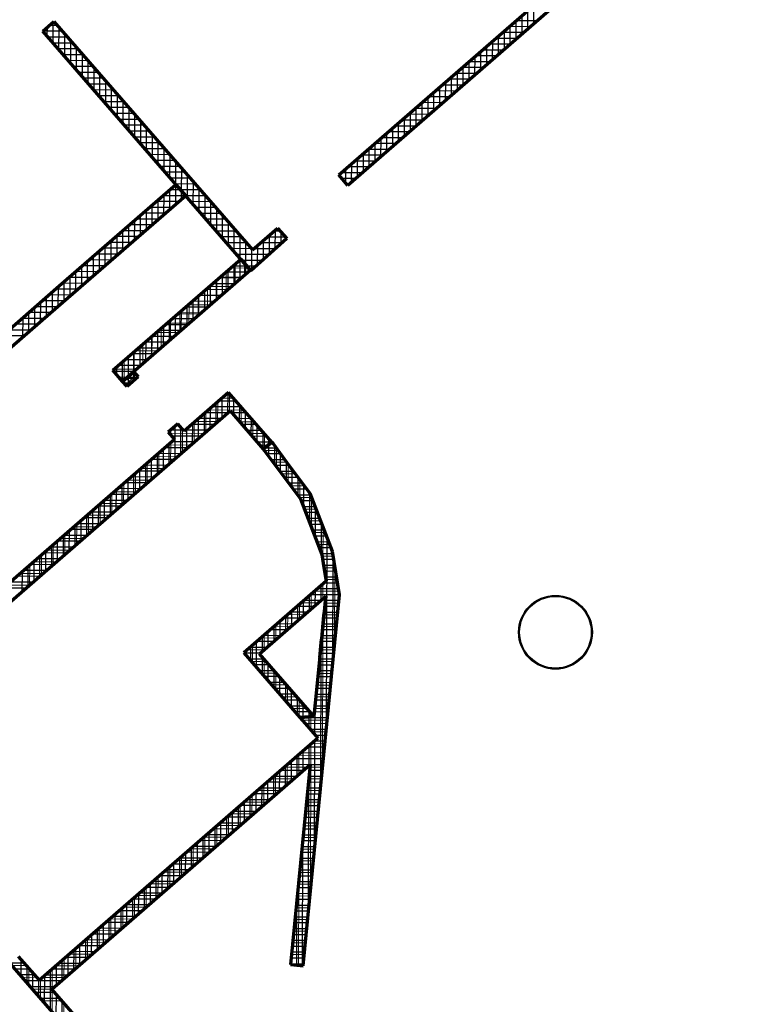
# Model space of a CAD drawing. Header units: millimetres. Extents: x 98667 to 994031, y -2704 to 533009.
# Tile 76 of 153: x 449223 to 458984, y 204862 to 218195. Entities that reach past the tile are written whole.
import ezdxf

# ---------------------------------------------------------------- set-up
doc = ezdxf.new("R2010")
doc.units = ezdxf.units.MM
for name, color, linetype in [('A-COL ENCLOUSER INNER', 1, 'Continuous'), ('A-COL ENCLOUSER OUTER', 6, 'Continuous'), ('A-WALL-PATT-50', 5, 'Continuous')]:
    doc.layers.add(name, color=color, linetype=linetype)
doc.layers.add('A-WALL-FULL', color=6, linetype='Continuous', lineweight=70)
doc.layers.add('A-WALL-PATT', color=5, linetype='Continuous', lineweight=15)

msp = doc.modelspace()

# ---------------------------------------------------------------- linework, layer by layer
at = {"layer": 'A-COL ENCLOUSER INNER', "color": 251}
for radius in [494, 485]:
    msp.add_circle((456480, 209900), radius, dxfattribs=at)
at = {"layer": 'A-COL ENCLOUSER OUTER', "color": 251}
msp.add_circle((456480, 209900), 500, dxfattribs=at)
at = {"layer": 'A-WALL-FULL', "color": 251, "linetype": 'ByBlock'}
for p, q in [((453546, 216095), (458716, 220589)), ((458984, 220570), (453670, 215951)), ((449535, 218041), (449686, 218172)), ((449686, 218172), (452376, 215078)), ((452356, 214796), (449535, 218041)), ((453670, 215951), (453546, 216095)), ((449760, 214589), (451338, 215961)), ((451338, 215961), (451472, 215812)), ((451472, 215812), (449740, 214306)), ((452376, 215078), (452716, 215373)), ((452716, 215373), (452840, 215230)), ((452840, 215230), (452356, 214796)), ((450486, 213448), (452218, 214954)), ((452218, 214954), (452350, 214803)), ((452350, 214803), (450617, 213297)), ((445345, 210751), (449760, 214589)), ((449740, 214306), (445476, 210600)), ((450617, 213297), (450486, 213448)), ((450617, 213297), (450768, 213428)), ((450830, 213357), (450679, 213226)), ((450768, 213428), (450830, 213357)), ((450679, 213226), (450617, 213297)), ((452053, 213148), (451449, 212623)), ((452637, 212476), (452053, 213148)), ((447176, 208644), (452072, 212897)), ((452072, 212897), (452521, 212381)), ((451364, 212721), (451235, 212609)), ((451449, 212623), (451364, 212721)), ((451235, 212609), (451320, 212511)), ((451320, 212511), (447044, 208796)), ((452637, 212476), (452521, 212381)), ((452521, 212381), (452637, 212476)), ((452656, 212454), (452637, 212476)), ((452848, 212196), (452656, 212454)), ((452521, 212381), (452540, 212359)), ((452540, 212359), (453025, 211708)), ((453033, 211948), (452848, 212196)), ((453158, 211781), (453033, 211948)), ((453459, 210994), (453158, 211781)), ((453025, 211708), (453314, 210955)), ((453314, 210955), (453343, 210778)), ((453556, 210409), (453459, 210994)), ((453343, 210778), (453375, 210591)), ((453375, 210591), (452259, 209622)), ((452471, 209607), (453368, 210387)), ((452471, 209607), (453368, 210387)), ((453061, 205384), (453556, 210409)), ((453368, 210387), (453208, 208759)), ((452259, 209622), (453019, 208748)), ((453206, 208762), (452471, 209607)), ((453208, 208759), (452471, 209607)), ((453287, 209558), (453206, 208762)), ((453019, 208748), (453208, 208759)), ((453208, 208759), (453019, 208748)), ((453019, 208748), (453091, 208665)), ((453091, 208665), (453263, 208467)), ((453263, 208467), (449490, 205187)), ((453263, 208467), (453263, 208467)), ((449658, 205069), (453159, 208111)), ((453159, 208111), (452892, 205401)), ((449490, 205187), (449208, 205510)), ((449100, 205407), (449877, 204512)), ((452892, 205401), (453061, 205384)), ((449961, 204720), (449658, 205069))]:
    msp.add_line(p, q, dxfattribs=at)
msp.add_arc((419415, 213313), 34079, 353.6739, 355.0735, dxfattribs=at)
at = {"layer": 'A-WALL-PATT', "color": 251, "linetype": 'Continuous'}
for p, q in [((456106, 218069), (456107, 218321)), ((455947, 217930), (455948, 218183)), ((449597, 217969), (449598, 218095)), ((449734, 218117), (449624, 218118)), ((449755, 217787), (449756, 218091)), ((455788, 217792), (455789, 218044)), ((456142, 218100), (455853, 218101)), ((449872, 217958), (449606, 217959)), ((449914, 217605), (449915, 217909)), ((455629, 217654), (455630, 217906)), ((455960, 217942), (455671, 217942)), ((450010, 217799), (449745, 217800)), ((450072, 217423), (450073, 217727)), ((455470, 217515), (455470, 217768)), ((455778, 217783), (455489, 217784)), ((450149, 217640), (449883, 217641)), ((455596, 217625), (455307, 217626)), ((455311, 217377), (455311, 217629)), ((450287, 217481), (450021, 217482)), ((450230, 217241), (450231, 217545)), ((455414, 217467), (455125, 217468)), ((455151, 217239), (455152, 217491)), ((450425, 217322), (450160, 217323)), ((450388, 217059), (450389, 217363)), ((454992, 217100), (454993, 217353)), ((454833, 216962), (454834, 217214)), ((455232, 217309), (454943, 217309)), ((450564, 217163), (450298, 217163)), ((450547, 216877), (450548, 217181)), ((454674, 216824), (454675, 217076)), ((455050, 217150), (454761, 217151)), ((450702, 217004), (450436, 217004)), ((450705, 216695), (450706, 216999)), ((454515, 216685), (454516, 216938)), ((454868, 216992), (454579, 216993)), ((450840, 216844), (450575, 216845)), ((450863, 216513), (450864, 216817)), ((454356, 216547), (454356, 216799)), ((454686, 216834), (454397, 216835)), ((450979, 216685), (450713, 216686)), ((454197, 216409), (454197, 216661)), ((454504, 216676), (454215, 216676)), ((451117, 216526), (450851, 216527)), ((451021, 216331), (451022, 216635)), ((454038, 216270), (454038, 216523)), ((451180, 216149), (451181, 216453)), ((454322, 216517), (454033, 216518)), ((451255, 216367), (450990, 216368)), ((451338, 215967), (451339, 216271)), ((454140, 216359), (453851, 216360)), ((453878, 216132), (453879, 216384)), ((451394, 216208), (451128, 216209)), ((453958, 216201), (453669, 216202)), ((453719, 215994), (453720, 216246)), ((451532, 216049), (451266, 216049)), ((451496, 215785), (451497, 216089)), ((453561, 216078), (453561, 216108)), ((453775, 216043), (453591, 216043)), ((451402, 215890), (451258, 215891)), ((451337, 215695), (451338, 215961)), ((451670, 215890), (451405, 215890)), ((451654, 215603), (451655, 215907)), ((451380, 215732), (451076, 215733)), ((451178, 215557), (451179, 215822)), ((451809, 215730), (451543, 215731)), ((451813, 215421), (451814, 215725)), ((451019, 215418), (451020, 215684)), ((450860, 215280), (450861, 215546)), ((451197, 215573), (450893, 215574)), ((451947, 215571), (451681, 215572)), ((451971, 215239), (451972, 215543)), ((450701, 215142), (450701, 215407)), ((451015, 215415), (450711, 215416)), ((452085, 215412), (451820, 215413)), ((452129, 215057), (452130, 215361)), ((450833, 215257), (450529, 215258)), ((450542, 215003), (450542, 215269)), ((452224, 215253), (451958, 215254)), ((452821, 215251), (452577, 215252)), ((452605, 215019), (452606, 215278)), ((452764, 215162), (452765, 215316)), ((450651, 215099), (450347, 215100)), ((450382, 214865), (450383, 215131)), ((452362, 215094), (452096, 215095)), ((452287, 214875), (452288, 215179)), ((452688, 215093), (452395, 215094)), ((452446, 214876), (452447, 215139)), ((450469, 214940), (450165, 214941)), ((450223, 214727), (450224, 214992)), ((452229, 214957), (452222, 214957)), ((452511, 214935), (452235, 214936)), ((450064, 214588), (450065, 214854)), ((452336, 214832), (452079, 214833)), ((452143, 214623), (452144, 214889)), ((452268, 214732), (452269, 214911)), ((449905, 214450), (449906, 214716)), ((450287, 214782), (449983, 214783)), ((451892, 214405), (451893, 214671)), ((452239, 214707), (451935, 214708)), ((452018, 214514), (452018, 214780)), ((449746, 214312), (449747, 214577)), ((450105, 214624), (449801, 214625)), ((451767, 214297), (451768, 214562)), ((452096, 214583), (451792, 214583)), ((449587, 214173), (449587, 214439)), ((449923, 214466), (449619, 214467)), ((451642, 214188), (451642, 214453)), ((451953, 214458), (451649, 214459)), ((449428, 214035), (449428, 214301)), ((449741, 214307), (449437, 214308)), ((451809, 214333), (451505, 214334)), ((451516, 214079), (451517, 214344)), ((449559, 214149), (449255, 214150)), ((449268, 213897), (449269, 214162)), ((451266, 213861), (451266, 214127)), ((451666, 214209), (451362, 214210)), ((451391, 213970), (451392, 214235)), ((449377, 213991), (449073, 213992)), ((451140, 213752), (451141, 214018)), ((451523, 214084), (451219, 214085)), ((451015, 213643), (451016, 213909)), ((451379, 213960), (451075, 213960)), ((450890, 213534), (450891, 213800)), ((451236, 213835), (450932, 213836)), ((450949, 213586), (450645, 213587)), ((450764, 213299), (450765, 213691)), ((451093, 213710), (450789, 213711)), ((450806, 213461), (450502, 213462)), ((450515, 213415), (450515, 213473)), ((450639, 213272), (450640, 213582)), ((450807, 213336), (450583, 213337)), ((450659, 213249), (450801, 213390)), ((450733, 213272), (450666, 213339)), ((452122, 213068), (451962, 213069)), ((452064, 212890), (452064, 213135)), ((451904, 212752), (451905, 213020)), ((452222, 212725), (452222, 212953)), ((451745, 212613), (451746, 212882)), ((452260, 212909), (451779, 212911)), ((451586, 212475), (451587, 212743)), ((451904, 212752), (451597, 212752)), ((452399, 212750), (452199, 212751)), ((452380, 212543), (452381, 212771)), ((451722, 212593), (451248, 212595)), ((451269, 212570), (451269, 212639)), ((451427, 212337), (451428, 212647)), ((452537, 212591), (452338, 212592)), ((452538, 212396), (452539, 212589)), ((451540, 212435), (451233, 212436)), ((451268, 212199), (451269, 212467)), ((452583, 212432), (452476, 212433)), ((452542, 212357), (452542, 212398)), ((452700, 212145), (452700, 212395)), ((451358, 212277), (451051, 212278)), ((451109, 212060), (451110, 212328)), ((452725, 212362), (452537, 212362)), ((450950, 211922), (450950, 212190)), ((452843, 212203), (452656, 212203)), ((452858, 211933), (452859, 212183)), ((450791, 211784), (450791, 212052)), ((451176, 212119), (450869, 212119)), ((452962, 212044), (452775, 212044)), ((450631, 211646), (450632, 211914)), ((450994, 211960), (450687, 211961)), ((453081, 211885), (452893, 211885)), ((453016, 211721), (453017, 211970)), ((450472, 211507), (450473, 211775)), ((450811, 211802), (450505, 211803)), ((453179, 211726), (453012, 211726)), ((453174, 211320), (453175, 211737)), ((450313, 211369), (450314, 211637)), ((450629, 211644), (450323, 211645)), ((450447, 211486), (450141, 211486)), ((450154, 211231), (450155, 211499)), ((453240, 211567), (453079, 211567)), ((450265, 211327), (449959, 211328)), ((449995, 211093), (449996, 211360)), ((453301, 211408), (453140, 211408)), ((453331, 210849), (453332, 211325)), ((449836, 210954), (449836, 211222)), ((453362, 211249), (453201, 211249)), ((449677, 210816), (449677, 211084)), ((450083, 211169), (449776, 211170)), ((453423, 211090), (453262, 211090)), ((449517, 210678), (449518, 210946)), ((449901, 211011), (449594, 211012)), ((453470, 210931), (453317, 210932)), ((449358, 210540), (449359, 210807)), ((449718, 210853), (449412, 210853)), ((453487, 209704), (453490, 210809)), ((449536, 210694), (449230, 210695)), ((453496, 210772), (453344, 210773)), ((449354, 210536), (449048, 210537)), ((453330, 210353), (453330, 210553)), ((453522, 210614), (453371, 210614)), ((453171, 210215), (453171, 210414)), ((453549, 210455), (453219, 210456)), ((453012, 210077), (453012, 210276)), ((453265, 210297), (453037, 210297)), ((453545, 210296), (453359, 210296)), ((452852, 209938), (452853, 210138)), ((453083, 210138), (452855, 210139)), ((453529, 210137), (453344, 210138)), ((452693, 209800), (452694, 209999)), ((453323, 208046), (453329, 209987)), ((452534, 209662), (452535, 209861)), ((452900, 209980), (452673, 209981)), ((453514, 209979), (453328, 209979)), ((452375, 209489), (452376, 209723)), ((452718, 209822), (452490, 209823)), ((453498, 209820), (453312, 209820)), ((452536, 209664), (452308, 209664)), ((453483, 209661), (453297, 209662)), ((452560, 209505), (452360, 209505)), ((452533, 209307), (452534, 209535)), ((453467, 209502), (453281, 209503)), ((452698, 209346), (452499, 209346)), ((452691, 209125), (452692, 209353)), ((453451, 209344), (453265, 209344)), ((452836, 209187), (452637, 209187)), ((452850, 208943), (452850, 209171)), ((453436, 209185), (453250, 209186)), ((452975, 209028), (452775, 209028)), ((453008, 208761), (453009, 208989)), ((453420, 209026), (453234, 209027)), ((453113, 208868), (452914, 208869)), ((453167, 208757), (453167, 208807)), ((453404, 208868), (453219, 208868)), ((453389, 208709), (453052, 208710)), ((453166, 208579), (453167, 208757)), ((453373, 208550), (453190, 208551)), ((453357, 208391), (453177, 208392)), ((453160, 206389), (453166, 208382)), ((453342, 208233), (452995, 208234)), ((453006, 207978), (453006, 208244)), ((453117, 208075), (452813, 208075)), ((452847, 207840), (452847, 208106)), ((453326, 208074), (453155, 208075)), ((452935, 207916), (452631, 207917)), ((452687, 207701), (452688, 207967)), ((453311, 207915), (453139, 207916)), ((452753, 207758), (452449, 207759)), ((452528, 207563), (452529, 207829)), ((453295, 207757), (453124, 207757)), ((452571, 207600), (452266, 207601)), ((452369, 207425), (452370, 207691)), ((453279, 207598), (453108, 207598)), ((452210, 207287), (452211, 207552)), ((452051, 207148), (452052, 207414)), ((452389, 207442), (452084, 207442)), ((453264, 207439), (453093, 207440)), ((451892, 207010), (451893, 207276)), ((452206, 207283), (451902, 207284)), ((453248, 207281), (453077, 207281)), ((452024, 207125), (451720, 207126)), ((451733, 206872), (451733, 207137)), ((453232, 207122), (453061, 207122)), ((451842, 206967), (451538, 206968)), ((451574, 206733), (451574, 206999)), ((453217, 206963), (453046, 206964)), ((451660, 206809), (451356, 206809)), ((451414, 206595), (451415, 206861)), ((453201, 206804), (453030, 206805)), ((451255, 206457), (451256, 206722)), ((451096, 206318), (451097, 206584)), ((451478, 206650), (451174, 206651)), ((453185, 206646), (453014, 206646)), ((450937, 206180), (450938, 206446)), ((451296, 206492), (450992, 206493)), ((452999, 205390), (453002, 206517)), ((453170, 206487), (452999, 206487)), ((450778, 206042), (450779, 206307)), ((451114, 206334), (450810, 206335)), ((453154, 206328), (452983, 206329)), ((450619, 205903), (450619, 206169)), ((450932, 206176), (450628, 206176)), ((453139, 206170), (452968, 206170)), ((450750, 206017), (450446, 206018)), ((450460, 205765), (450460, 206031)), ((453123, 206011), (452952, 206011)), ((450568, 205859), (450264, 205860)), ((450300, 205627), (450301, 205892)), ((450141, 205488), (450142, 205754)), ((453107, 205852), (452936, 205853)), ((449982, 205350), (449983, 205616)), ((450386, 205701), (450082, 205702)), ((453092, 205693), (452921, 205694)), ((449823, 205212), (449824, 205477)), ((450204, 205543), (449900, 205543)), ((453076, 205535), (452905, 205535)), ((449316, 205386), (449117, 205387)), ((449347, 205123), (449347, 205350)), ((449664, 205073), (449665, 205339)), ((450022, 205384), (449718, 205385)), ((449454, 205227), (449255, 205228)), ((449505, 204940), (449506, 205201)), ((449840, 205226), (449536, 205227)), ((449659, 205068), (449393, 205069)), ((449663, 204758), (449664, 205062)), ((449797, 204909), (449532, 204909)), ((449821, 204576), (449822, 204880))]:
    msp.add_line(p, q, dxfattribs=at)
at = {"layer": 'A-WALL-PATT-50', "color": 251, "linetype": 'Continuous'}
for p, q in [((456186, 218138), (456186, 218390)), ((456106, 218069), (456107, 218321)), ((449676, 217878), (449677, 218164)), ((456233, 218179), (455944, 218180)), ((455947, 217930), (455948, 218183)), ((456027, 217999), (456027, 218252)), ((449803, 218038), (449537, 218039)), ((449597, 217969), (449598, 218095)), ((449734, 218117), (449624, 218118)), ((449755, 217787), (449756, 218091)), ((449835, 217696), (449835, 218000)), ((456051, 218021), (455762, 218021)), ((455788, 217792), (455789, 218044)), ((456142, 218100), (455853, 218101)), ((455868, 217861), (455868, 218114)), ((449872, 217958), (449606, 217959)), ((449941, 217879), (449675, 217879)), ((449914, 217605), (449915, 217909)), ((455869, 217862), (455580, 217863)), ((455629, 217654), (455630, 217906)), ((455960, 217942), (455671, 217942)), ((455708, 217723), (455709, 217975)), ((450010, 217799), (449745, 217800)), ((450079, 217720), (449814, 217720)), ((449993, 217514), (449994, 217818)), ((450072, 217423), (450073, 217727)), ((455470, 217515), (455470, 217768)), ((455778, 217783), (455489, 217784)), ((455549, 217584), (455550, 217837)), ((450149, 217640), (449883, 217641)), ((450151, 217332), (450152, 217636)), ((455596, 217625), (455307, 217626)), ((455311, 217377), (455311, 217629)), ((455390, 217446), (455391, 217699)), ((455687, 217704), (455398, 217705)), ((450218, 217560), (449952, 217561)), ((450287, 217481), (450021, 217482)), ((450230, 217241), (450231, 217545)), ((450309, 217150), (450310, 217454)), ((455414, 217467), (455125, 217468)), ((455151, 217239), (455152, 217491)), ((455505, 217546), (455216, 217547)), ((455231, 217308), (455232, 217560)), ((450356, 217401), (450090, 217402)), ((450425, 217322), (450160, 217323)), ((450388, 217059), (450389, 217363)), ((454992, 217100), (454993, 217353)), ((455323, 217388), (455034, 217388)), ((455072, 217170), (455073, 217422)), ((450494, 217242), (450229, 217243)), ((450468, 216968), (450468, 217272)), ((454833, 216962), (454834, 217214)), ((455141, 217229), (454852, 217230)), ((454913, 217031), (454913, 217284)), ((455232, 217309), (454943, 217309)), ((450564, 217163), (450298, 217163)), ((450633, 217083), (450367, 217084)), ((450547, 216877), (450548, 217181)), ((450626, 216786), (450627, 217090)), ((454959, 217071), (454670, 217072)), ((454674, 216824), (454675, 217076)), ((454754, 216893), (454754, 217145)), ((455050, 217150), (454761, 217151)), ((450702, 217004), (450436, 217004)), ((450771, 216924), (450505, 216925)), ((450705, 216695), (450706, 216999)), ((454515, 216685), (454516, 216938)), ((454868, 216992), (454579, 216993)), ((454594, 216755), (454595, 217007)), ((450840, 216844), (450575, 216845)), ((450784, 216604), (450785, 216908)), ((450863, 216513), (450864, 216817)), ((454356, 216547), (454356, 216799)), ((454686, 216834), (454397, 216835)), ((454435, 216616), (454436, 216869)), ((454777, 216913), (454488, 216914)), ((450909, 216765), (450644, 216766)), ((450979, 216685), (450713, 216686)), ((450942, 216422), (450943, 216726)), ((454197, 216409), (454197, 216661)), ((454504, 216676), (454215, 216676)), ((454276, 216478), (454277, 216730)), ((454595, 216755), (454306, 216755)), ((451048, 216606), (450782, 216606)), ((451117, 216526), (450851, 216527)), ((451021, 216331), (451022, 216635)), ((451101, 216240), (451101, 216544)), ((454038, 216270), (454038, 216523)), ((454117, 216340), (454118, 216592)), ((454413, 216596), (454124, 216597)), ((451186, 216447), (450920, 216447)), ((451180, 216149), (451181, 216453)), ((454231, 216438), (453942, 216439)), ((453958, 216201), (453959, 216454)), ((454322, 216517), (454033, 216518)), ((451255, 216367), (450990, 216368)), ((451324, 216287), (451059, 216288)), ((451259, 216058), (451260, 216362)), ((451338, 215967), (451339, 216271)), ((454049, 216280), (453760, 216281)), ((453799, 216063), (453800, 216315)), ((454140, 216359), (453851, 216360)), ((453878, 216132), (453879, 216384)), ((451394, 216208), (451128, 216209)), ((451463, 216128), (451197, 216129)), ((451417, 215876), (451418, 216180)), ((453866, 216122), (453578, 216122)), ((453640, 215986), (453640, 216177)), ((453958, 216201), (453669, 216202)), ((453719, 215994), (453720, 216246)), ((451532, 216049), (451266, 216049)), ((451496, 215785), (451497, 216089)), ((451575, 215694), (451576, 215998)), ((453561, 216078), (453561, 216108)), ((453775, 216043), (453591, 216043)), ((451258, 215626), (451258, 215891)), ((451402, 215890), (451258, 215891)), ((451601, 215969), (451335, 215970)), ((451337, 215695), (451338, 215961)), ((451670, 215890), (451405, 215890)), ((451417, 215764), (451417, 215873)), ((451654, 215603), (451655, 215907)), ((453684, 215963), (453660, 215964)), ((451380, 215732), (451076, 215733)), ((451098, 215487), (451099, 215753)), ((451471, 215811), (451167, 215812)), ((451178, 215557), (451179, 215822)), ((451739, 215810), (451474, 215811)), ((451809, 215730), (451543, 215731)), ((451734, 215512), (451734, 215816)), ((451813, 215421), (451814, 215725)), ((450939, 215349), (450940, 215615)), ((451289, 215653), (450985, 215653)), ((451019, 215418), (451020, 215684)), ((451878, 215651), (451612, 215652)), ((451892, 215330), (451893, 215634)), ((450780, 215211), (450781, 215476)), ((451106, 215494), (450802, 215495)), ((450860, 215280), (450861, 215546)), ((451197, 215573), (450893, 215574)), ((451947, 215571), (451681, 215572)), ((452016, 215492), (451750, 215493)), ((451971, 215239), (451972, 215543)), ((450924, 215336), (450620, 215337)), ((450621, 215072), (450622, 215338)), ((450701, 215142), (450701, 215407)), ((451015, 215415), (450711, 215416)), ((452085, 215412), (451820, 215413)), ((452154, 215333), (451889, 215333)), ((452050, 215148), (452051, 215452)), ((452129, 215057), (452130, 215361)), ((452752, 215331), (452668, 215331)), ((452685, 215090), (452686, 215347)), ((450462, 214934), (450463, 215200)), ((450833, 215257), (450529, 215258)), ((450542, 215003), (450542, 215269)), ((452224, 215253), (451958, 215254)), ((452208, 214966), (452209, 215270)), ((452526, 214948), (452526, 215209)), ((452821, 215251), (452577, 215252)), ((452605, 215019), (452606, 215278)), ((452764, 215162), (452765, 215316)), ((450303, 214796), (450304, 215061)), ((450651, 215099), (450347, 215100)), ((450382, 214865), (450383, 215131)), ((450742, 215178), (450438, 215179)), ((452293, 215174), (452027, 215174)), ((452362, 215094), (452096, 215095)), ((452287, 214875), (452288, 215179)), ((452367, 214805), (452367, 215088)), ((452688, 215093), (452395, 215094)), ((452446, 214876), (452447, 215139)), ((452776, 215172), (452486, 215173)), ((450144, 214657), (450144, 214923)), ((450469, 214940), (450165, 214941)), ((450223, 214727), (450224, 214992)), ((450560, 215020), (450256, 215020)), ((452600, 215014), (452165, 215015)), ((452235, 214936), (452197, 214936)), ((452208, 214680), (452208, 214945)), ((452511, 214935), (452235, 214936)), ((450064, 214588), (450065, 214854)), ((450378, 214861), (450074, 214862)), ((452048, 214541), (452049, 214807)), ((452304, 214856), (452106, 214857)), ((452128, 214610), (452129, 214876)), ((452287, 214749), (452287, 214875)), ((452423, 214856), (452304, 214856)), ((450196, 214703), (449892, 214704)), ((449905, 214450), (449906, 214716)), ((450287, 214782), (449983, 214783)), ((449985, 214519), (449985, 214785)), ((451889, 214403), (451890, 214669)), ((452228, 214697), (451924, 214698)), ((451969, 214472), (451970, 214738)), ((452319, 214777), (452015, 214777)), ((450014, 214545), (449710, 214546)), ((449746, 214312), (449747, 214577)), ((450105, 214624), (449801, 214625)), ((449825, 214381), (449826, 214646)), ((451730, 214265), (451731, 214530)), ((452046, 214539), (451742, 214540)), ((451810, 214334), (451810, 214599)), ((452137, 214618), (451833, 214619)), ((449832, 214387), (449528, 214387)), ((449587, 214173), (449587, 214439)), ((449923, 214466), (449619, 214467)), ((449666, 214242), (449667, 214508)), ((451571, 214126), (451572, 214392)), ((451651, 214195), (451651, 214461)), ((451955, 214460), (451651, 214461)), ((449428, 214035), (449428, 214301)), ((449741, 214307), (449437, 214308)), ((449507, 214104), (449508, 214370)), ((451412, 213988), (451413, 214254)), ((451773, 214302), (451469, 214303)), ((451491, 214057), (451492, 214323)), ((451864, 214381), (451560, 214382)), ((449559, 214149), (449255, 214150)), ((449268, 213897), (449269, 214162)), ((449650, 214228), (449346, 214229)), ((449348, 213966), (449349, 214231)), ((451591, 214144), (451287, 214144)), ((451332, 213919), (451333, 214184)), ((451682, 214223), (451378, 214224)), ((449377, 213991), (449073, 213992)), ((449468, 214070), (449164, 214071)), ((451173, 213780), (451174, 214046)), ((451500, 214064), (451196, 214065)), ((451253, 213850), (451253, 214115)), ((449286, 213912), (448982, 213913)), ((451014, 213642), (451015, 213908)), ((451318, 213906), (451014, 213907)), ((451094, 213711), (451094, 213977)), ((451409, 213985), (451105, 213986)), ((451136, 213748), (450832, 213749)), ((450855, 213504), (450856, 213769)), ((451227, 213827), (450923, 213828)), ((450934, 213573), (450935, 213839)), ((450954, 213590), (450650, 213591)), ((450696, 213365), (450696, 213631)), ((451045, 213669), (450741, 213670)), ((450775, 213435), (450776, 213700)), ((450537, 213389), (450537, 213493)), ((450863, 213511), (450559, 213511)), ((450616, 213298), (450617, 213562)), ((450772, 213431), (450500, 213432)), ((450681, 213352), (450569, 213353)), ((450825, 213352), (450681, 213352)), ((450695, 213240), (450696, 213365)), ((450775, 213309), (450775, 213420)), ((450734, 213273), (450638, 213273)), ((451964, 212803), (451965, 213072)), ((452085, 213110), (452009, 213111)), ((452044, 212873), (452045, 213141)), ((452123, 212838), (452124, 213066)), ((451805, 212665), (451806, 212934)), ((452224, 212951), (451827, 212952)), ((451885, 212734), (451885, 213003)), ((452155, 213031), (451918, 213031)), ((452202, 212747), (452203, 212975)), ((451952, 212793), (451645, 212794)), ((451646, 212527), (451647, 212795)), ((451726, 212596), (451726, 212864)), ((452043, 212872), (451736, 212873)), ((452293, 212872), (452094, 212872)), ((452362, 212792), (452163, 212793)), ((452281, 212656), (452282, 212884)), ((452360, 212565), (452361, 212793)), ((451328, 212251), (451329, 212691)), ((451368, 212715), (451358, 212715)), ((451407, 212320), (451408, 212669)), ((451487, 212389), (451488, 212657)), ((451861, 212714), (451554, 212715)), ((451566, 212458), (451567, 212726)), ((452431, 212713), (452232, 212713)), ((452440, 212474), (452440, 212702)), ((451249, 212593), (451249, 212621)), ((451437, 212636), (451267, 212636)), ((451679, 212556), (451281, 212557)), ((451770, 212635), (451463, 212636)), ((452500, 212633), (452301, 212633)), ((452570, 212553), (452370, 212554)), ((452519, 212383), (452519, 212611)), ((452598, 212445), (452598, 212520)), ((451497, 212398), (451190, 212398)), ((451248, 212181), (451249, 212449)), ((451588, 212477), (451281, 212478)), ((452634, 212474), (452440, 212474)), ((452537, 212395), (452509, 212395)), ((452701, 212394), (452537, 212395)), ((452598, 212281), (452598, 212445)), ((452639, 212474), (452634, 212474)), ((452677, 212175), (452678, 212425)), ((451089, 212043), (451090, 212311)), ((451406, 212318), (451099, 212319)), ((451169, 212112), (451169, 212380)), ((452760, 212315), (452572, 212315)), ((452756, 212069), (452757, 212319)), ((451224, 212160), (450917, 212161)), ((450930, 211905), (450931, 212173)), ((451315, 212239), (451008, 212240)), ((451009, 211974), (451010, 212242)), ((452819, 212235), (452632, 212236)), ((452879, 212156), (452691, 212156)), ((452835, 211963), (452836, 212213)), ((451042, 212002), (450735, 212003)), ((450771, 211767), (450771, 212035)), ((451133, 212081), (450826, 212082)), ((450850, 211836), (450851, 212104)), ((452938, 212076), (452750, 212077)), ((452997, 211997), (452810, 211997)), ((452914, 211857), (452915, 212107)), ((452993, 211751), (452994, 212001)), ((450612, 211628), (450612, 211896)), ((450950, 211923), (450644, 211924)), ((450691, 211698), (450692, 211965)), ((453057, 211917), (452869, 211918)), ((453072, 211586), (453073, 211895)), ((450452, 211490), (450453, 211758)), ((450768, 211765), (450462, 211765)), ((450532, 211559), (450533, 211827)), ((450859, 211844), (450553, 211845)), ((453116, 211837), (452928, 211838)), ((453167, 211758), (452988, 211758)), ((453151, 211380), (453152, 211789)), ((450586, 211606), (450280, 211607)), ((450293, 211352), (450294, 211620)), ((450677, 211685), (450371, 211686)), ((450373, 211421), (450374, 211689)), ((453197, 211679), (453036, 211679)), ((453228, 211599), (453067, 211599)), ((453230, 211174), (453231, 211591)), ((450134, 211214), (450135, 211481)), ((450495, 211527), (450189, 211528)), ((450214, 211283), (450214, 211551)), ((453258, 211520), (453097, 211520)), ((449975, 211076), (449976, 211343)), ((450313, 211369), (450006, 211370)), ((450055, 211145), (450055, 211412)), ((450404, 211448), (450097, 211449)), ((453288, 211440), (453128, 211441)), ((453319, 211361), (453158, 211361)), ((453309, 210968), (453310, 211385)), ((449816, 210937), (449817, 211205)), ((450131, 211211), (449824, 211212)), ((449895, 211006), (449896, 211274)), ((450222, 211290), (449915, 211291)), ((453349, 211281), (453189, 211282)), ((453380, 211202), (453219, 211202)), ((449949, 211052), (449642, 211053)), ((449657, 210799), (449658, 211067)), ((450040, 211132), (449733, 211132)), ((449736, 210868), (449737, 211136)), ((453410, 211122), (453249, 211123)), ((453381, 208635), (453388, 211179)), ((449498, 210661), (449498, 210928)), ((449857, 210973), (449551, 210974)), ((449577, 210730), (449578, 210997)), ((453441, 211043), (453280, 211043)), ((453464, 210963), (453310, 210964)), ((453463, 209464), (453467, 210945)), ((449339, 210523), (449339, 210790)), ((449675, 210815), (449369, 210816)), ((449418, 210592), (449419, 210859)), ((449766, 210894), (449460, 210895)), ((453477, 210884), (453325, 210884)), ((453491, 210805), (453338, 210805)), ((449493, 210657), (449187, 210658)), ((449259, 210453), (449260, 210721)), ((449584, 210736), (449278, 210737)), ((453504, 210725), (453352, 210726)), ((449402, 210578), (449096, 210579)), ((453307, 210333), (453307, 210533)), ((453530, 210566), (453347, 210567)), ((453517, 210646), (453365, 210646)), ((449311, 210499), (449005, 210499)), ((453148, 210195), (453148, 210394)), ((453556, 210408), (453164, 210409)), ((453227, 210264), (453228, 210464)), ((453543, 210487), (453256, 210488)), ((453545, 210293), (453545, 210474)), ((452989, 210057), (452989, 210256)), ((453068, 210126), (453069, 210325)), ((453302, 210329), (453073, 210329)), ((453548, 210328), (453362, 210329)), ((453119, 210171), (452891, 210171)), ((452909, 209988), (452909, 210187)), ((453210, 210250), (452982, 210250)), ((453533, 210169), (453347, 210170)), ((453540, 210249), (453355, 210249)), ((452937, 210012), (452709, 210013)), ((452750, 209849), (452750, 210049)), ((453028, 210091), (452800, 210092)), ((452829, 209918), (452830, 210118)), ((453517, 210011), (453331, 210011)), ((453525, 210090), (453339, 210091)), ((452755, 209854), (452527, 209855)), ((452591, 209711), (452591, 209910)), ((452846, 209933), (452618, 209934)), ((452670, 209780), (452671, 209979)), ((453509, 209931), (453323, 209932)), ((452431, 209424), (452432, 209772)), ((452664, 209775), (452436, 209776)), ((452511, 209642), (452512, 209841)), ((453300, 207807), (453305, 209748)), ((453494, 209773), (453308, 209773)), ((453501, 209852), (453315, 209853)), ((452482, 209617), (452263, 209617)), ((452273, 209606), (452273, 209633)), ((452573, 209696), (452345, 209696)), ((452352, 209515), (452353, 209703)), ((453478, 209614), (453292, 209614)), ((453486, 209693), (453300, 209694)), ((452532, 209537), (452332, 209538)), ((452601, 209458), (452402, 209458)), ((452510, 209333), (452511, 209561)), ((452589, 209242), (452590, 209470)), ((453462, 209455), (453276, 209456)), ((453470, 209535), (453284, 209535)), ((452670, 209378), (452471, 209379)), ((452669, 209151), (452669, 209379)), ((453454, 209376), (453269, 209376)), ((452739, 209299), (452540, 209299)), ((452808, 209219), (452609, 209219)), ((452748, 209060), (452748, 209288)), ((452827, 208969), (452827, 209197)), ((453439, 209217), (453253, 209218)), ((453447, 209297), (453261, 209297)), ((452877, 209139), (452678, 209140)), ((452947, 209060), (452747, 209060)), ((452906, 208878), (452907, 209106)), ((453423, 209059), (453237, 209059)), ((453431, 209138), (453245, 209138)), ((453016, 208980), (452817, 208981)), ((452985, 208787), (452986, 209015)), ((453064, 208751), (453065, 208924)), ((453415, 208979), (453230, 208980)), ((453085, 208901), (452886, 208901)), ((453154, 208821), (452955, 208822)), ((453144, 208756), (453144, 208833)), ((453400, 208820), (453214, 208821)), ((453222, 208514), (453224, 208919)), ((453408, 208900), (453222, 208900)), ((453392, 208741), (453024, 208742)), ((453064, 208696), (453064, 208751)), ((453384, 208662), (453093, 208663)), ((453143, 208605), (453144, 208756)), ((453376, 208582), (453162, 208583)), ((453361, 208424), (453214, 208424)), ((453218, 206978), (453222, 208431)), ((453368, 208503), (453232, 208503)), ((453345, 208265), (453032, 208266)), ((453062, 208027), (453063, 208293)), ((453353, 208344), (453123, 208345)), ((453142, 208096), (453143, 208362)), ((452903, 207889), (452904, 208155)), ((453337, 208186), (452941, 208187)), ((452983, 207958), (452983, 208224)), ((452744, 207751), (452745, 208016)), ((453063, 208028), (452759, 208028)), ((452824, 207820), (452824, 208086)), ((453154, 208107), (452850, 208108)), ((453322, 208027), (453150, 208027)), ((453329, 208106), (453158, 208107)), ((452881, 207869), (452576, 207870)), ((452585, 207612), (452586, 207878)), ((452664, 207681), (452665, 207947)), ((452972, 207948), (452668, 207949)), ((453306, 207868), (453135, 207869)), ((453136, 206149), (453141, 207936)), ((453314, 207948), (453143, 207948)), ((452426, 207474), (452427, 207740)), ((452790, 207790), (452485, 207791)), ((452505, 207543), (452506, 207809)), ((453298, 207789), (453127, 207789)), ((452267, 207336), (452267, 207601)), ((452608, 207632), (452303, 207633)), ((452346, 207405), (452347, 207671)), ((452699, 207711), (452394, 207712)), ((453282, 207630), (453111, 207631)), ((453290, 207709), (453119, 207710)), ((452108, 207197), (452108, 207463)), ((452425, 207474), (452121, 207475)), ((452187, 207267), (452188, 207532)), ((452516, 207553), (452212, 207554)), ((453267, 207471), (453096, 207472)), ((453275, 207551), (453104, 207551)), ((451948, 207059), (451949, 207325)), ((452028, 207128), (452029, 207394)), ((452334, 207395), (452030, 207395)), ((453259, 207392), (453088, 207393)), ((452152, 207236), (451848, 207237)), ((451869, 206990), (451870, 207256)), ((452243, 207315), (451939, 207316)), ((453243, 207233), (453072, 207234)), ((453251, 207313), (453080, 207313)), ((451970, 207078), (451666, 207079)), ((451710, 206852), (451710, 207117)), ((452061, 207157), (451757, 207158)), ((451789, 206921), (451790, 207186)), ((453055, 205385), (453060, 207106)), ((453228, 207075), (453057, 207075)), ((453236, 207154), (453064, 207154)), ((451788, 206920), (451484, 206921)), ((451551, 206713), (451551, 206979)), ((451879, 206999), (451575, 207000)), ((451630, 206782), (451631, 207048)), ((453220, 206995), (453049, 206996)), ((451391, 206575), (451392, 206841)), ((451697, 206841), (451393, 206842)), ((451471, 206644), (451472, 206910)), ((453204, 206837), (453033, 206837)), ((453212, 206916), (453041, 206916)), ((451515, 206683), (451211, 206683)), ((451232, 206437), (451233, 206702)), ((451606, 206762), (451302, 206762)), ((451312, 206506), (451313, 206772)), ((453189, 206678), (453018, 206678)), ((453196, 206757), (453025, 206758)), ((451333, 206524), (451029, 206525)), ((451073, 206298), (451074, 206564)), ((451424, 206603), (451120, 206604)), ((451153, 206367), (451153, 206633)), ((453181, 206599), (453010, 206599)), ((450914, 206160), (450915, 206426)), ((451242, 206445), (450938, 206446)), ((450994, 206229), (450994, 206495)), ((453165, 206440), (452994, 206440)), ((453173, 206519), (453002, 206520)), ((450755, 206022), (450756, 206287)), ((451060, 206287), (450756, 206288)), ((450834, 206091), (450835, 206357)), ((451151, 206366), (450847, 206367)), ((452976, 205393), (452978, 206277)), ((453150, 206281), (452979, 206282)), ((453157, 206360), (452986, 206361)), ((450878, 206129), (450574, 206129)), ((450596, 205883), (450596, 206149)), ((450969, 206208), (450665, 206209)), ((450675, 205952), (450676, 206218)), ((453134, 206122), (452963, 206123)), ((453142, 206202), (452971, 206202)), ((450437, 205745), (450437, 206011)), ((450787, 206050), (450483, 206050)), ((450516, 205814), (450517, 206080)), ((453126, 206043), (452955, 206044)), ((450277, 205607), (450278, 205872)), ((450605, 205891), (450301, 205892)), ((450357, 205676), (450358, 205942)), ((450696, 205970), (450392, 205971)), ((453110, 205884), (452940, 205885)), ((453118, 205964), (452947, 205964)), ((450118, 205468), (450119, 205734)), ((450423, 205733), (450119, 205734)), ((450198, 205538), (450199, 205803)), ((450514, 205812), (450210, 205813)), ((453095, 205726), (452924, 205726)), ((453103, 205805), (452932, 205805)), ((449959, 205330), (449960, 205596)), ((450332, 205654), (450028, 205655)), ((450039, 205399), (450040, 205665)), ((453087, 205646), (452916, 205647)), ((449245, 205240), (449245, 205468)), ((449800, 205192), (449801, 205457)), ((450150, 205496), (449846, 205496)), ((449880, 205261), (449880, 205527)), ((450241, 205575), (449937, 205576)), ((453071, 205488), (452900, 205488)), ((453079, 205567), (452908, 205567)), ((449288, 205419), (449112, 205419)), ((449357, 205339), (449158, 205340)), ((449324, 205149), (449324, 205377)), ((449968, 205337), (449664, 205338)), ((449721, 205123), (449721, 205388)), ((450059, 205417), (449755, 205417)), ((453063, 205408), (452893, 205409)), ((452896, 205401), (452896, 205447)), ((449426, 205260), (449227, 205260)), ((449403, 205058), (449403, 205286)), ((449482, 204967), (449483, 205195)), ((449561, 204876), (449562, 205250)), ((449877, 205258), (449573, 205259)), ((449640, 204785), (449642, 205319)), ((449786, 205179), (449296, 205180)), ((449695, 205100), (449365, 205101)), ((449700, 205021), (449435, 205021)), ((449769, 204941), (449504, 204942)), ((449719, 204694), (449720, 204998)), ((449798, 204603), (449799, 204907))]:
    msp.add_line(p, q, dxfattribs=at)

doc.saveas('drawing.dxf')
